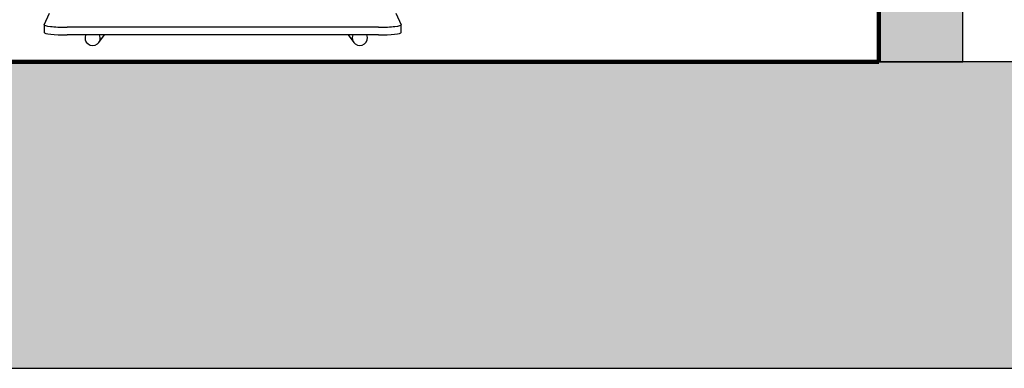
# Model space of a CAD drawing. Header units: metres. Extents: x -1 to 430, y -6 to 34.
# Tile 42 of 65: x 420.124 to 421.411, y 12.841 to 13.295. Entities that reach past the tile are written whole.
import ezdxf

# ---------------------------------------------------------------- set-up
doc = ezdxf.new("R2010")
doc.units = ezdxf.units.M
doc.linetypes.add('CONTINUA', pattern=[0])
doc.linetypes.add('VERDECKT', pattern=[9.525, 6.35, -3.175])
for name, color, linetype, lineweight in [('3D PA MURS', 7, 'CONTINUA', 25), ('PA MOBLES', 7, 'CONTINUA', 25), ('PA REVESTIMENT  enguixat i pintat (lila)', 7, 'CONTINUA', 25)]:
    doc.layers.add(name, color=color, linetype=linetype, lineweight=lineweight)

msp = doc.modelspace()

# ---------------------------------------------------------------- hatches: boundary and pattern name
at = {"layer": '3D PA MURS', "linetype": 'CONTINUA', "lineweight": 18, "true_color": 0xa0a0a0, "transparency": 33554687}
for points in [[(421.3569, 13.2406), (421.3569, 14.4496), (421.2469, 14.4496), (421.2469, 13.2406)], [(397.6873, 12.8406), (423.6575, 12.8406), (423.7404, 13.2406), (397.7664, 13.2406)]]:
    msp.add_hatch(color=253, dxfattribs=at).paths.add_polyline_path(points)

# ---------------------------------------------------------------- linework, layer by layer
at = {"layer": '3D PA MURS', "color": 7, "linetype": 'CONTINUA', "lineweight": 25, "transparency": 33554687}
for p, q in [((421.2469, 14.4496), (421.2469, 13.2406)), ((421.3569, 13.2406), (421.3569, 14.4496)), ((421.2469, 13.2406), (416.482, 13.2406)), ((421.2469, 13.2406), (421.3569, 13.2406)), ((421.3569, 13.2406), (421.2469, 13.2406)), ((423.7404, 13.2406), (421.3569, 13.2406)), ((397.7664, 12.8406), (423.6575, 12.8406))]:
    msp.add_line(p, q, dxfattribs=at)
at = {"layer": 'PA MOBLES', "color": 180, "transparency": 33554687}
for p, q in [((420.156, 13.289), (420.163, 13.3039)), ((420.6159, 13.3039), (420.6229, 13.289)), ((420.156, 13.2889), (420.156, 13.2789)), ((420.5929, 13.2857), (420.186, 13.2857)), ((420.6229, 13.2789), (420.6229, 13.2889)), ((420.5929, 13.2757), (420.186, 13.2757)), ((420.2275, 13.2658), (420.235, 13.2757)), ((420.5533, 13.2757), (420.5609, 13.2658))]:
    msp.add_line(p, q, dxfattribs=at)
for centre, major_axis, ratio, start_param, end_param in [((420.186, 13.2889), (-0.03, 0), 0.106466, 6.233227, 7.853982), ((420.5929, 13.2889), (0.03, 0), 0.106466, 4.712389, 6.333144), ((420.186, 13.2789), (-0.03, 0), 0.106466, 0, 1.570796), ((420.2195, 13.2718), (-0.00796, 0.00605), 0.993992, 0.250094, 4.196569), ((420.5688, 13.2718), (0.00796, 0.00605), 0.993992, 2.086617, 6.033091), ((420.5929, 13.2789), (0.03, 0), 0.106466, 4.712389, 6.283185)]:
    msp.add_ellipse(centre, major_axis=major_axis, ratio=ratio, start_param=start_param, end_param=end_param, dxfattribs=at)
at = {"layer": 'PA REVESTIMENT  enguixat i pintat (lila)', "color": 220, "linetype": 'VERDECKT', "lineweight": 100, "transparency": 33554687}
for p, q in [((421.2469, 14.2196), (421.2469, 13.2406)), ((421.2469, 13.2406), (405.6921, 13.2406))]:
    msp.add_line(p, q, dxfattribs=at)

doc.saveas('drawing.dxf')
